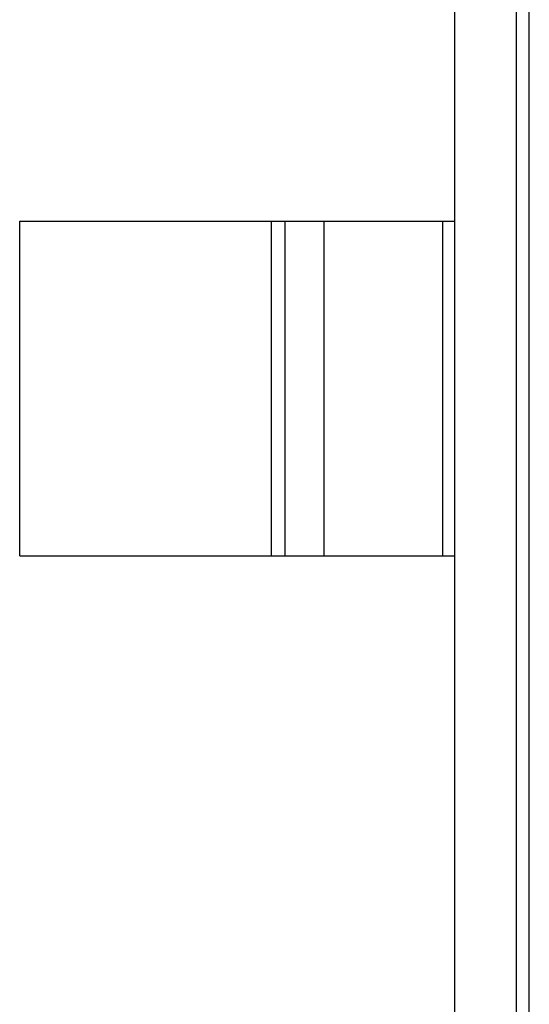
# Model space of a CAD drawing. Header units: millimetres. Extents: x 72 to 239, y 133 to 319.
# Tile 119 of 240: x 103.078 to 103.84, y 271.652 to 273.124. Entities that reach past the tile are written whole.
import ezdxf

# ---------------------------------------------------------------- set-up
doc = ezdxf.new("R2010")
doc.units = ezdxf.units.MM
doc.header["$LTSCALE"] = 5
doc.layers.get('0').update_dxf_attribs({"linetype": 'CONTINUOUS'})

msp = doc.modelspace()

# ---------------------------------------------------------------- linework, layer by layer
for p, q in [((103.7285, 271.0929), (103.7285, 274.0529)), ((103.8396, 271.1643), (103.8396, 273.9815)), ((103.8199, 273.9618), (103.8199, 271.184)), ((103.0785, 272.3229), (103.0785, 272.8229)), ((103.0785, 272.8229), (103.7285, 272.8229)), ((103.4546, 272.3229), (103.4546, 272.8229)), ((103.4744, 272.8229), (103.4744, 272.3229)), ((103.5325, 272.8229), (103.5325, 272.3229)), ((103.7107, 272.3229), (103.7107, 272.8229)), ((103.0785, 272.3229), (103.7285, 272.3229))]:
    msp.add_line(p, q)

doc.saveas('drawing.dxf')
